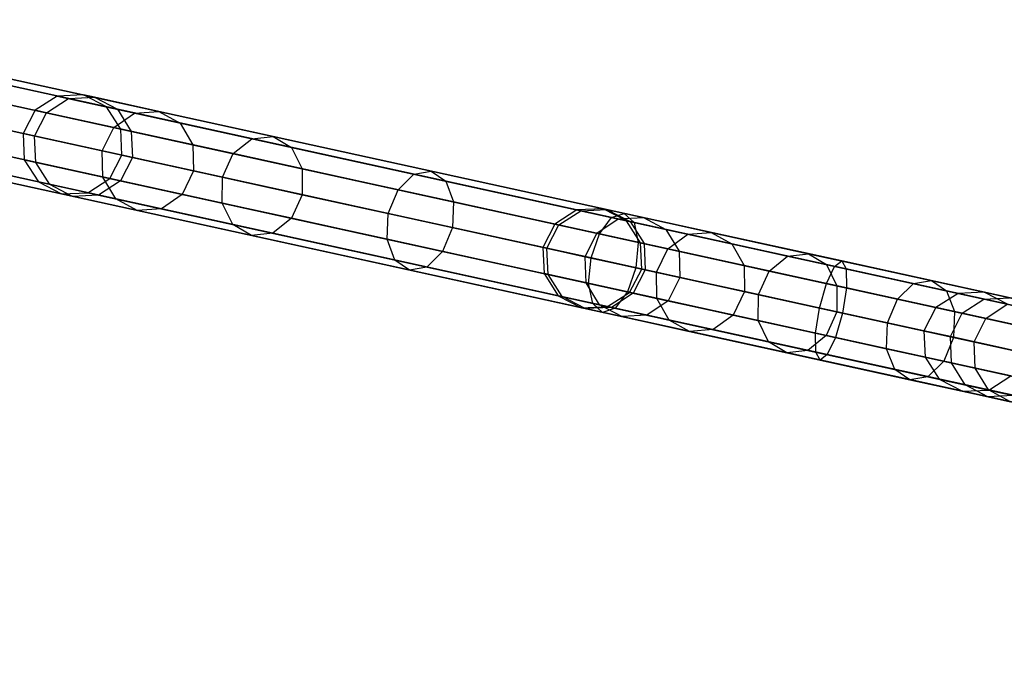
# Model space of a CAD drawing. Extents: x -129 to 129, y -127 to 130.
# Tile 168 of 188: x -100 to -80, y 13 to 25. Entities that reach past the tile are written whole.
import ezdxf

# ---------------------------------------------------------------- set-up
doc = ezdxf.new("R2010")
doc.units = 0
doc.header["$LTSCALE"] = 25.4
doc.layers.get('0').update_dxf_attribs({"linetype": 'CONTINUOUS'})

# ---------------------------------------------------------------- blocks, each defined once
blk = doc.blocks.new('NOME_B_PM2_STL')
at = {"color": 0}
for p, q in [((73.785, 13.239, 525.078), (24.943, 23.936, 525.078)), ((73.785, 13.239, 525.078), (24.943, 23.936, 525.078)), ((73.785, 13.239, 524.078), (24.943, 23.936, 524.078)), ((73.785, 13.239, 524.078), (24.943, 23.936, 524.078)), ((24.943, 23.936, 344.078), (73.785, 13.239, 344.078)), ((24.943, 23.936, 344.078), (73.785, 13.239, 344.078)), ((24.943, 23.936, 345.078), (73.785, 13.239, 345.078)), ((24.943, 23.936, 345.078), (73.785, 13.239, 345.078)), ((73.814, 13.37, 524.578), (24.971, 24.067, 524.578)), ((73.814, 13.37, 524.578), (24.971, 24.067, 524.578)), ((24.971, 24.067, 344.578), (73.814, 13.37, 344.578)), ((24.971, 24.067, 344.578), (73.814, 13.37, 344.578)), ((73.707, 12.882, 525.444), (24.864, 23.578, 525.444)), ((73.707, 12.882, 525.444), (24.864, 23.578, 525.444)), ((73.707, 12.882, 523.712), (24.864, 23.578, 523.712)), ((73.707, 12.882, 523.712), (24.864, 23.578, 523.712)), ((24.864, 23.578, 343.712), (73.707, 12.882, 343.712)), ((24.864, 23.578, 343.712), (73.707, 12.882, 343.712)), ((24.864, 23.578, 345.444), (73.707, 12.882, 345.444)), ((24.864, 23.578, 345.444), (73.707, 12.882, 345.444)), ((73.6, 12.393, 523.578), (24.757, 23.09, 523.578)), ((73.6, 12.393, 525.578), (24.757, 23.09, 525.578)), ((73.6, 12.393, 525.578), (24.757, 23.09, 525.578)), ((73.6, 12.393, 523.578), (24.757, 23.09, 523.578)), ((24.757, 23.09, 345.578), (73.6, 12.393, 345.578)), ((24.757, 23.09, 343.578), (73.6, 12.393, 343.578)), ((24.757, 23.09, 343.578), (73.6, 12.393, 343.578)), ((24.757, 23.09, 345.578), (73.6, 12.393, 345.578)), ((73.493, 11.905, 523.712), (24.65, 22.601, 523.712)), ((73.493, 11.905, 523.712), (24.65, 22.601, 523.712)), ((73.493, 11.905, 525.444), (24.65, 22.601, 525.444)), ((73.493, 11.905, 525.444), (24.65, 22.601, 525.444)), ((24.65, 22.601, 345.444), (73.493, 11.905, 345.444)), ((24.65, 22.601, 345.444), (73.493, 11.905, 345.444)), ((24.65, 22.601, 343.712), (73.493, 11.905, 343.712)), ((24.65, 22.601, 343.712), (73.493, 11.905, 343.712)), ((31.226, 22.56, 306.148), (30.791, 22.28, 306.122)), ((31.226, 22.56, 306.148), (30.791, 22.28, 306.122)), ((31.742, 22.584, 306.183), (31.226, 22.56, 306.148)), ((31.742, 22.584, 306.183), (31.226, 22.56, 306.148)), ((31.448, 22.511, 310.936), (31.226, 22.56, 306.148)), ((31.448, 22.511, 310.936), (31.226, 22.56, 306.148)), ((31.226, 22.56, 306.148), (48.986, 18.67, 46.148)), ((31.226, 22.56, 306.148), (48.986, 18.67, 46.148)), ((31.448, 22.511, 310.936), (31.959, 22.536, 310.854)), ((31.448, 22.511, 310.936), (31.959, 22.536, 310.854)), ((31.959, 22.536, 310.854), (31.742, 22.584, 306.183)), ((31.959, 22.536, 310.854), (31.742, 22.584, 306.183)), ((32.201, 22.346, 306.218), (31.742, 22.584, 306.183)), ((31.742, 22.584, 306.183), (49.502, 18.694, 46.183)), ((32.201, 22.346, 306.218), (31.742, 22.584, 306.183)), ((31.742, 22.584, 306.183), (49.502, 18.694, 46.183)), ((31.959, 22.536, 310.854), (32.412, 22.3, 310.772)), ((33.229, 22.258, 315.347), (31.959, 22.536, 310.854)), ((33.229, 22.258, 315.347), (31.959, 22.536, 310.854)), ((31.959, 22.536, 310.854), (32.412, 22.3, 310.772)), ((31.017, 22.231, 310.996), (31.448, 22.511, 310.936)), ((31.017, 22.231, 310.996), (31.448, 22.511, 310.936)), ((32.75, 22.226, 315.541), (31.448, 22.511, 310.936)), ((32.75, 22.226, 315.541), (31.448, 22.511, 310.936)), ((32.412, 22.3, 310.772), (32.201, 22.346, 306.218)), ((32.412, 22.3, 310.772), (32.201, 22.346, 306.218)), ((32.479, 21.911, 306.243), (32.201, 22.346, 306.218)), ((32.201, 22.346, 306.218), (49.961, 18.457, 46.218)), ((32.479, 21.911, 306.243), (32.201, 22.346, 306.218)), ((32.201, 22.346, 306.218), (49.961, 18.457, 46.218)), ((73.415, 11.547, 524.078), (24.572, 22.244, 524.078)), ((73.415, 11.547, 524.078), (24.572, 22.244, 524.078)), ((73.415, 11.547, 525.078), (24.572, 22.244, 525.078)), ((73.415, 11.547, 525.078), (24.572, 22.244, 525.078)), ((24.572, 22.244, 345.078), (73.415, 11.547, 345.078)), ((24.572, 22.244, 345.078), (73.415, 11.547, 345.078)), ((24.572, 22.244, 344.078), (73.415, 11.547, 344.078)), ((24.572, 22.244, 344.078), (73.415, 11.547, 344.078)), ((30.791, 22.28, 306.122), (30.554, 21.82, 306.113)), ((30.791, 22.28, 306.122), (30.554, 21.82, 306.113)), ((30.781, 21.771, 311.018), (31.017, 22.231, 310.996)), ((30.781, 21.771, 311.018), (31.017, 22.231, 310.996)), ((31.017, 22.231, 310.996), (30.791, 22.28, 306.122)), ((31.017, 22.231, 310.996), (30.791, 22.28, 306.122)), ((30.791, 22.28, 306.122), (48.551, 18.391, 46.122)), ((30.791, 22.28, 306.122), (48.551, 18.391, 46.122)), ((32.342, 21.941, 315.683), (31.017, 22.231, 310.996)), ((32.342, 21.941, 315.683), (31.017, 22.231, 310.996)), ((32.342, 21.941, 315.683), (32.75, 22.226, 315.541)), ((32.342, 21.941, 315.683), (32.75, 22.226, 315.541)), ((32.412, 22.3, 310.772), (32.686, 21.865, 310.712)), ((33.65, 22.029, 315.152), (32.412, 22.3, 310.772)), ((33.65, 22.029, 315.152), (32.412, 22.3, 310.772)), ((32.412, 22.3, 310.772), (32.686, 21.865, 310.712)), ((32.75, 22.226, 315.541), (33.229, 22.258, 315.347)), ((32.75, 22.226, 315.541), (33.229, 22.258, 315.347)), ((35.061, 21.72, 319.71), (32.75, 22.226, 315.541)), ((35.061, 21.72, 319.71), (32.75, 22.226, 315.541)), ((33.229, 22.258, 315.347), (33.65, 22.029, 315.152)), ((35.483, 21.764, 319.414), (33.229, 22.258, 315.347)), ((35.483, 21.764, 319.414), (33.229, 22.258, 315.347)), ((33.229, 22.258, 315.347), (33.65, 22.029, 315.152)), ((73.386, 11.416, 524.578), (24.543, 22.113, 524.578)), ((73.386, 11.416, 524.578), (24.543, 22.113, 524.578)), ((24.543, 22.113, 344.578), (73.386, 11.416, 344.578)), ((24.543, 22.113, 344.578), (73.386, 11.416, 344.578)), ((32.115, 21.479, 315.735), (32.342, 21.941, 315.683)), ((32.115, 21.479, 315.735), (32.342, 21.941, 315.683)), ((34.695, 21.425, 319.927), (32.342, 21.941, 315.683)), ((34.695, 21.425, 319.927), (32.342, 21.941, 315.683)), ((33.65, 22.029, 315.152), (33.901, 21.599, 315.01)), ((35.848, 21.547, 319.118), (33.65, 22.029, 315.152)), ((35.848, 21.547, 319.118), (33.65, 22.029, 315.152)), ((33.65, 22.029, 315.152), (33.901, 21.599, 315.01)), ((30.781, 21.771, 311.018), (30.554, 21.82, 306.113)), ((30.554, 21.82, 306.113), (30.578, 21.303, 306.122)), ((30.781, 21.771, 311.018), (30.554, 21.82, 306.113)), ((30.554, 21.82, 306.113), (30.578, 21.303, 306.122)), ((30.554, 21.82, 306.113), (48.314, 17.931, 46.113)), ((30.554, 21.82, 306.113), (48.314, 17.931, 46.113)), ((30.803, 21.254, 310.996), (30.781, 21.771, 311.018)), ((32.115, 21.479, 315.735), (30.781, 21.771, 311.018)), ((30.803, 21.254, 310.996), (30.781, 21.771, 311.018)), ((32.115, 21.479, 315.735), (30.781, 21.771, 311.018)), ((32.686, 21.865, 310.712), (32.479, 21.911, 306.243)), ((32.686, 21.865, 310.712), (32.479, 21.911, 306.243)), ((32.503, 21.394, 306.253), (32.479, 21.911, 306.243)), ((32.479, 21.911, 306.243), (50.239, 18.021, 46.243)), ((32.503, 21.394, 306.253), (32.479, 21.911, 306.243)), ((32.479, 21.911, 306.243), (50.239, 18.021, 46.243)), ((32.686, 21.865, 310.712), (32.708, 21.349, 310.69)), ((33.901, 21.599, 315.01), (32.686, 21.865, 310.712)), ((33.901, 21.599, 315.01), (32.686, 21.865, 310.712)), ((32.686, 21.865, 310.712), (32.708, 21.349, 310.69)), ((35.061, 21.72, 319.71), (35.483, 21.764, 319.414)), ((35.061, 21.72, 319.71), (35.483, 21.764, 319.414)), ((35.483, 21.764, 319.414), (35.848, 21.547, 319.118)), ((38.599, 21.082, 322.834), (35.483, 21.764, 319.414)), ((38.599, 21.082, 322.834), (35.483, 21.764, 319.414)), ((35.483, 21.764, 319.414), (35.848, 21.547, 319.118)), ((33.901, 21.599, 315.01), (33.915, 21.084, 314.958)), ((36.058, 21.127, 318.902), (33.901, 21.599, 315.01)), ((36.058, 21.127, 318.902), (33.901, 21.599, 315.01)), ((33.901, 21.599, 315.01), (33.915, 21.084, 314.958)), ((34.695, 21.425, 319.927), (35.061, 21.72, 319.71)), ((34.695, 21.425, 319.927), (35.061, 21.72, 319.71)), ((38.255, 21.02, 323.216), (35.061, 21.72, 319.71)), ((38.255, 21.02, 323.216), (35.061, 21.72, 319.71)), ((35.848, 21.547, 319.118), (36.058, 21.127, 318.902)), ((38.886, 20.882, 322.453), (35.848, 21.547, 319.118)), ((38.886, 20.882, 322.453), (35.848, 21.547, 319.118)), ((35.848, 21.547, 319.118), (36.058, 21.127, 318.902)), ((32.128, 20.964, 315.683), (32.115, 21.479, 315.735)), ((34.482, 20.96, 320.006), (32.115, 21.479, 315.735)), ((32.128, 20.964, 315.683), (32.115, 21.479, 315.735)), ((34.482, 20.96, 320.006), (32.115, 21.479, 315.735)), ((32.265, 20.934, 306.243), (32.503, 21.394, 306.253)), ((32.265, 20.934, 306.243), (32.503, 21.394, 306.253)), ((32.503, 21.394, 306.253), (32.708, 21.349, 310.69)), ((32.503, 21.394, 306.253), (32.708, 21.349, 310.69)), ((32.503, 21.394, 306.253), (50.263, 17.504, 46.252)), ((32.503, 21.394, 306.253), (50.263, 17.504, 46.252)), ((34.482, 20.96, 320.006), (34.695, 21.425, 319.927)), ((34.482, 20.96, 320.006), (34.695, 21.425, 319.927)), ((37.945, 20.713, 323.495), (34.695, 21.425, 319.927)), ((37.945, 20.713, 323.495), (34.695, 21.425, 319.927)), ((30.803, 21.254, 310.996), (30.578, 21.303, 306.122)), ((30.578, 21.303, 306.122), (30.856, 20.868, 306.148)), ((30.803, 21.254, 310.996), (30.578, 21.303, 306.122)), ((30.578, 21.303, 306.122), (30.856, 20.868, 306.148)), ((30.578, 21.303, 306.122), (48.338, 17.414, 46.122)), ((30.578, 21.303, 306.122), (48.338, 17.414, 46.122)), ((31.078, 20.819, 310.936), (30.803, 21.254, 310.996)), ((32.128, 20.964, 315.683), (30.803, 21.254, 310.996)), ((31.078, 20.819, 310.936), (30.803, 21.254, 310.996)), ((32.128, 20.964, 315.683), (30.803, 21.254, 310.996)), ((32.708, 21.349, 310.69), (32.472, 20.888, 310.712)), ((32.708, 21.349, 310.69), (32.472, 20.888, 310.712)), ((32.708, 21.349, 310.69), (33.915, 21.084, 314.958)), ((32.708, 21.349, 310.69), (33.915, 21.084, 314.958)), ((33.915, 21.084, 314.958), (33.688, 20.622, 315.01)), ((33.915, 21.084, 314.958), (33.688, 20.622, 315.01)), ((33.915, 21.084, 314.958), (36.057, 20.615, 318.822)), ((33.915, 21.084, 314.958), (36.057, 20.615, 318.822)), ((36.058, 21.127, 318.902), (36.057, 20.615, 318.822)), ((36.058, 21.127, 318.902), (36.057, 20.615, 318.822)), ((39.039, 20.474, 322.174), (36.058, 21.127, 318.902)), ((39.039, 20.474, 322.174), (36.058, 21.127, 318.902)), ((37.945, 20.713, 323.495), (38.255, 21.02, 323.216)), ((37.945, 20.713, 323.495), (38.255, 21.02, 323.216)), ((38.255, 21.02, 323.216), (38.599, 21.082, 322.834)), ((38.255, 21.02, 323.216), (38.599, 21.082, 322.834)), ((42.156, 20.166, 325.867), (38.255, 21.02, 323.216)), ((42.156, 20.166, 325.867), (38.255, 21.02, 323.216)), ((38.599, 21.082, 322.834), (38.886, 20.882, 322.453)), ((42.406, 20.248, 325.421), (38.599, 21.082, 322.834)), ((42.406, 20.248, 325.421), (38.599, 21.082, 322.834)), ((38.599, 21.082, 322.834), (38.886, 20.882, 322.453)), ((31.078, 20.819, 310.936), (30.856, 20.868, 306.148)), ((30.856, 20.868, 306.148), (31.314, 20.63, 306.183)), ((31.078, 20.819, 310.936), (30.856, 20.868, 306.148)), ((30.856, 20.868, 306.148), (31.314, 20.63, 306.183)), ((30.856, 20.868, 306.148), (48.616, 16.978, 46.148)), ((30.856, 20.868, 306.148), (48.616, 16.978, 46.148)), ((31.531, 20.583, 310.854), (31.078, 20.819, 310.936)), ((32.38, 20.534, 315.541), (31.078, 20.819, 310.936)), ((31.531, 20.583, 310.854), (31.078, 20.819, 310.936)), ((32.38, 20.534, 315.541), (31.078, 20.819, 310.936)), ((31.83, 20.654, 306.218), (32.265, 20.934, 306.243)), ((31.83, 20.654, 306.218), (32.265, 20.934, 306.243)), ((32.472, 20.888, 310.712), (32.041, 20.608, 310.772)), ((32.472, 20.888, 310.712), (32.041, 20.608, 310.772)), ((32.38, 20.534, 315.541), (32.128, 20.964, 315.683)), ((34.481, 20.449, 319.927), (32.128, 20.964, 315.683)), ((32.38, 20.534, 315.541), (32.128, 20.964, 315.683)), ((34.481, 20.449, 319.927), (32.128, 20.964, 315.683)), ((32.472, 20.888, 310.712), (32.265, 20.934, 306.243)), ((32.472, 20.888, 310.712), (32.265, 20.934, 306.243)), ((32.265, 20.934, 306.243), (50.025, 17.044, 46.243)), ((32.265, 20.934, 306.243), (50.025, 17.044, 46.243)), ((33.688, 20.622, 315.01), (32.472, 20.888, 310.712)), ((33.688, 20.622, 315.01), (32.472, 20.888, 310.712)), ((34.481, 20.449, 319.927), (34.482, 20.96, 320.006)), ((34.481, 20.449, 319.927), (34.482, 20.96, 320.006)), ((37.754, 20.244, 323.597), (34.482, 20.96, 320.006)), ((37.754, 20.244, 323.597), (34.482, 20.96, 320.006)), ((38.886, 20.882, 322.453), (39.039, 20.474, 322.174)), ((42.598, 20.069, 324.974), (38.886, 20.882, 322.453)), ((42.598, 20.069, 324.974), (38.886, 20.882, 322.453)), ((38.886, 20.882, 322.453), (39.039, 20.474, 322.174)), ((31.314, 20.63, 306.183), (31.83, 20.654, 306.218)), ((31.314, 20.63, 306.183), (31.83, 20.654, 306.218)), ((31.531, 20.583, 310.854), (31.314, 20.63, 306.183)), ((31.531, 20.583, 310.854), (31.314, 20.63, 306.183)), ((31.314, 20.63, 306.183), (49.075, 16.741, 46.183)), ((31.314, 20.63, 306.183), (49.075, 16.741, 46.183)), ((32.041, 20.608, 310.772), (31.531, 20.583, 310.854)), ((32.041, 20.608, 310.772), (31.531, 20.583, 310.854)), ((32.801, 20.305, 315.347), (31.531, 20.583, 310.854)), ((32.801, 20.305, 315.347), (31.531, 20.583, 310.854)), ((32.041, 20.608, 310.772), (31.83, 20.654, 306.218)), ((32.041, 20.608, 310.772), (31.83, 20.654, 306.218)), ((31.83, 20.654, 306.218), (49.59, 16.765, 46.218)), ((31.83, 20.654, 306.218), (49.59, 16.765, 46.218)), ((33.28, 20.337, 315.152), (32.041, 20.608, 310.772)), ((33.28, 20.337, 315.152), (32.041, 20.608, 310.772)), ((33.688, 20.622, 315.01), (33.28, 20.337, 315.152)), ((33.688, 20.622, 315.01), (33.28, 20.337, 315.152)), ((35.844, 20.15, 318.902), (33.688, 20.622, 315.01)), ((35.844, 20.15, 318.902), (33.688, 20.622, 315.01)), ((36.057, 20.615, 318.822), (35.844, 20.15, 318.902)), ((36.057, 20.615, 318.822), (35.844, 20.15, 318.902)), ((36.057, 20.615, 318.822), (39.017, 19.967, 322.072)), ((36.057, 20.615, 318.822), (39.017, 19.967, 322.072)), ((37.754, 20.244, 323.597), (37.945, 20.713, 323.495)), ((37.754, 20.244, 323.597), (37.945, 20.713, 323.495)), ((41.916, 19.844, 326.193), (37.945, 20.713, 323.495)), ((41.916, 19.844, 326.193), (37.945, 20.713, 323.495)), ((32.801, 20.305, 315.347), (32.38, 20.534, 315.541)), ((34.691, 20.028, 319.71), (32.38, 20.534, 315.541)), ((32.801, 20.305, 315.347), (32.38, 20.534, 315.541)), ((34.691, 20.028, 319.71), (32.38, 20.534, 315.541)), ((34.691, 20.028, 319.71), (34.481, 20.449, 319.927)), ((37.731, 19.737, 323.495), (34.481, 20.449, 319.927)), ((34.691, 20.028, 319.71), (34.481, 20.449, 319.927)), ((37.731, 19.737, 323.495), (34.481, 20.449, 319.927)), ((39.039, 20.474, 322.174), (39.017, 19.967, 322.072)), ((39.039, 20.474, 322.174), (39.017, 19.967, 322.072)), ((42.681, 19.676, 324.648), (39.039, 20.474, 322.174)), ((42.681, 19.676, 324.648), (39.039, 20.474, 322.174)), ((33.28, 20.337, 315.152), (32.801, 20.305, 315.347)), ((33.28, 20.337, 315.152), (32.801, 20.305, 315.347)), ((35.056, 19.811, 319.414), (32.801, 20.305, 315.347)), ((35.056, 19.811, 319.414), (32.801, 20.305, 315.347)), ((35.478, 19.855, 319.118), (33.28, 20.337, 315.152)), ((35.478, 19.855, 319.118), (33.28, 20.337, 315.152)), ((37.731, 19.737, 323.495), (37.754, 20.244, 323.597)), ((37.731, 19.737, 323.495), (37.754, 20.244, 323.597)), ((41.75, 19.368, 326.313), (37.754, 20.244, 323.597)), ((41.75, 19.368, 326.313), (37.754, 20.244, 323.597)), ((41.473, 20.316, 563.008), (41.038, 20.036, 563.033)), ((41.473, 20.316, 563.008), (41.038, 20.036, 563.033)), ((41.117, 20.019, 559.236), (41.55, 20.299, 559.277)), ((41.117, 20.019, 559.236), (41.55, 20.299, 559.277)), ((41.989, 20.34, 562.973), (41.473, 20.316, 563.008)), ((41.989, 20.34, 562.973), (41.473, 20.316, 563.008)), ((48.986, 18.67, 673.008), (41.473, 20.316, 563.008)), ((48.986, 18.67, 673.008), (41.473, 20.316, 563.008)), ((41.473, 20.316, 563.008), (41.55, 20.299, 559.277)), ((41.473, 20.316, 563.008), (41.55, 20.299, 559.277)), ((41.55, 20.299, 559.277), (42.064, 20.323, 559.333)), ((41.55, 20.299, 559.277), (42.064, 20.323, 559.333)), ((41.55, 20.299, 559.277), (42.288, 20.137, 555.622)), ((41.55, 20.299, 559.277), (42.288, 20.137, 555.622)), ((49.502, 18.694, 672.973), (41.989, 20.34, 562.973)), ((42.447, 20.102, 562.938), (41.989, 20.34, 562.973)), ((49.502, 18.694, 672.973), (41.989, 20.34, 562.973)), ((41.989, 20.34, 562.973), (42.064, 20.323, 559.333)), ((41.989, 20.34, 562.973), (42.064, 20.323, 559.333)), ((42.447, 20.102, 562.938), (41.989, 20.34, 562.973)), ((42.064, 20.323, 559.333), (42.784, 20.166, 555.768)), ((42.064, 20.323, 559.333), (42.784, 20.166, 555.768)), ((42.064, 20.323, 559.333), (42.521, 20.086, 559.389)), ((42.064, 20.323, 559.333), (42.521, 20.086, 559.389)), ((42.156, 20.166, 325.867), (42.406, 20.248, 325.421)), ((42.156, 20.166, 325.867), (42.406, 20.248, 325.421)), ((42.406, 20.248, 325.421), (42.598, 20.069, 324.974)), ((46.695, 19.309, 327.031), (42.406, 20.248, 325.421)), ((46.695, 19.309, 327.031), (42.406, 20.248, 325.421)), ((42.406, 20.248, 325.421), (42.598, 20.069, 324.974)), ((35.056, 19.811, 319.414), (34.691, 20.028, 319.71)), ((37.884, 19.328, 323.216), (34.691, 20.028, 319.71)), ((35.056, 19.811, 319.414), (34.691, 20.028, 319.71)), ((37.884, 19.328, 323.216), (34.691, 20.028, 319.71)), ((35.844, 20.15, 318.902), (35.478, 19.855, 319.118)), ((35.844, 20.15, 318.902), (35.478, 19.855, 319.118)), ((38.825, 19.497, 322.174), (35.844, 20.15, 318.902)), ((38.825, 19.497, 322.174), (35.844, 20.15, 318.902)), ((41.038, 20.036, 563.033), (40.8, 19.576, 563.043)), ((41.038, 20.036, 563.033), (40.8, 19.576, 563.043)), ((40.88, 19.559, 559.221), (41.117, 20.019, 559.236)), ((40.88, 19.559, 559.221), (41.117, 20.019, 559.236)), ((48.551, 18.391, 673.033), (41.038, 20.036, 563.033)), ((48.551, 18.391, 673.033), (41.038, 20.036, 563.033)), ((41.038, 20.036, 563.033), (41.117, 20.019, 559.236)), ((41.038, 20.036, 563.033), (41.117, 20.019, 559.236)), ((41.117, 20.019, 559.236), (41.867, 19.855, 555.516)), ((41.117, 20.019, 559.236), (41.867, 19.855, 555.516)), ((41.867, 19.855, 555.516), (42.288, 20.137, 555.622)), ((41.867, 19.855, 555.516), (42.288, 20.137, 555.622)), ((41.916, 19.844, 326.193), (42.156, 20.166, 325.867)), ((41.916, 19.844, 326.193), (42.156, 20.166, 325.867)), ((46.552, 19.203, 327.517), (42.156, 20.166, 325.867)), ((46.552, 19.203, 327.517), (42.156, 20.166, 325.867)), ((42.288, 20.137, 555.622), (42.784, 20.166, 555.768)), ((42.288, 20.137, 555.622), (42.784, 20.166, 555.768)), ((42.288, 20.137, 555.622), (43.66, 19.837, 552.165)), ((42.288, 20.137, 555.622), (43.66, 19.837, 552.165)), ((49.961, 18.457, 672.938), (42.447, 20.102, 562.938)), ((42.725, 19.667, 562.913), (42.447, 20.102, 562.938)), ((49.961, 18.457, 672.938), (42.447, 20.102, 562.938)), ((42.447, 20.102, 562.938), (42.521, 20.086, 559.389)), ((42.447, 20.102, 562.938), (42.521, 20.086, 559.389)), ((42.725, 19.667, 562.913), (42.447, 20.102, 562.938)), ((42.521, 20.086, 559.389), (43.222, 19.932, 555.913)), ((42.521, 20.086, 559.389), (43.222, 19.932, 555.913)), ((42.521, 20.086, 559.389), (42.798, 19.651, 559.43)), ((42.521, 20.086, 559.389), (42.798, 19.651, 559.43)), ((42.598, 20.069, 324.974), (42.681, 19.676, 324.648)), ((46.779, 19.153, 326.545), (42.598, 20.069, 324.974)), ((46.779, 19.153, 326.545), (42.598, 20.069, 324.974)), ((42.598, 20.069, 324.974), (42.681, 19.676, 324.648)), ((42.784, 20.166, 555.768), (44.122, 19.873, 552.395)), ((42.784, 20.166, 555.768), (44.122, 19.873, 552.395)), ((42.784, 20.166, 555.768), (43.222, 19.932, 555.913)), ((42.784, 20.166, 555.768), (43.222, 19.932, 555.913)), ((35.478, 19.855, 319.118), (35.056, 19.811, 319.414)), ((35.478, 19.855, 319.118), (35.056, 19.811, 319.414)), ((38.171, 19.128, 322.834), (35.056, 19.811, 319.414)), ((38.171, 19.128, 322.834), (35.056, 19.811, 319.414)), ((38.516, 19.19, 322.453), (35.478, 19.855, 319.118)), ((38.516, 19.19, 322.453), (35.478, 19.855, 319.118)), ((39.017, 19.967, 322.072), (38.825, 19.497, 322.174)), ((39.017, 19.967, 322.072), (38.825, 19.497, 322.174)), ((39.017, 19.967, 322.072), (42.633, 19.175, 324.528)), ((39.017, 19.967, 322.072), (42.633, 19.175, 324.528)), ((41.635, 19.394, 555.477), (41.867, 19.855, 555.516)), ((41.635, 19.394, 555.477), (41.867, 19.855, 555.516)), ((41.75, 19.368, 326.313), (41.916, 19.844, 326.193)), ((41.75, 19.368, 326.313), (41.916, 19.844, 326.193)), ((41.867, 19.855, 555.516), (43.264, 19.549, 551.997)), ((41.867, 19.855, 555.516), (43.264, 19.549, 551.997)), ((46.391, 18.864, 327.873), (41.916, 19.844, 326.193)), ((46.391, 18.864, 327.873), (41.916, 19.844, 326.193)), ((43.222, 19.932, 555.913), (44.527, 19.647, 552.624)), ((43.222, 19.932, 555.913), (44.527, 19.647, 552.624)), ((43.222, 19.932, 555.913), (43.486, 19.5, 556.019)), ((43.222, 19.932, 555.913), (43.486, 19.5, 556.019)), ((43.264, 19.549, 551.997), (43.66, 19.837, 552.165)), ((43.264, 19.549, 551.997), (43.66, 19.837, 552.165)), ((43.66, 19.837, 552.165), (44.122, 19.873, 552.395)), ((43.66, 19.837, 552.165), (44.122, 19.873, 552.395)), ((43.66, 19.837, 552.165), (45.621, 19.407, 549.02)), ((43.66, 19.837, 552.165), (45.621, 19.407, 549.02)), ((44.122, 19.873, 552.395), (46.036, 19.453, 549.326)), ((44.122, 19.873, 552.395), (46.036, 19.453, 549.326)), ((44.122, 19.873, 552.395), (44.527, 19.647, 552.624)), ((44.122, 19.873, 552.395), (44.527, 19.647, 552.624)), ((37.884, 19.328, 323.216), (37.731, 19.737, 323.495)), ((41.702, 18.867, 326.193), (37.731, 19.737, 323.495)), ((37.884, 19.328, 323.216), (37.731, 19.737, 323.495)), ((41.702, 18.867, 326.193), (37.731, 19.737, 323.495)), ((42.681, 19.676, 324.648), (42.633, 19.175, 324.528)), ((42.681, 19.676, 324.648), (42.633, 19.175, 324.528)), ((46.784, 18.778, 326.189), (42.681, 19.676, 324.648)), ((46.784, 18.778, 326.189), (42.681, 19.676, 324.648)), ((50.239, 18.021, 672.913), (42.725, 19.667, 562.913)), ((42.749, 19.15, 562.903), (42.725, 19.667, 562.913)), ((50.239, 18.021, 672.913), (42.725, 19.667, 562.913)), ((42.725, 19.667, 562.913), (42.798, 19.651, 559.43)), ((42.725, 19.667, 562.913), (42.798, 19.651, 559.43)), ((42.749, 19.15, 562.903), (42.725, 19.667, 562.913)), ((42.798, 19.651, 559.43), (43.486, 19.5, 556.019)), ((42.798, 19.651, 559.43), (43.486, 19.5, 556.019)), ((42.798, 19.651, 559.43), (42.821, 19.134, 559.445)), ((42.798, 19.651, 559.43), (42.821, 19.134, 559.445)), ((44.527, 19.647, 552.624), (46.393, 19.238, 549.632)), ((44.527, 19.647, 552.624), (46.393, 19.238, 549.632)), ((44.527, 19.647, 552.624), (44.767, 19.22, 552.792)), ((44.527, 19.647, 552.624), (44.767, 19.22, 552.792)), ((38.825, 19.497, 322.174), (38.516, 19.19, 322.453)), ((38.825, 19.497, 322.174), (38.516, 19.19, 322.453)), ((42.467, 18.7, 324.648), (38.825, 19.497, 322.174)), ((42.467, 18.7, 324.648), (38.825, 19.497, 322.174)), ((48.314, 17.931, 673.043), (40.8, 19.576, 563.043)), ((40.8, 19.576, 563.043), (40.824, 19.059, 563.033)), ((48.314, 17.931, 673.043), (40.8, 19.576, 563.043)), ((40.8, 19.576, 563.043), (40.824, 19.059, 563.033)), ((40.8, 19.576, 563.043), (40.88, 19.559, 559.221)), ((40.8, 19.576, 563.043), (40.88, 19.559, 559.221)), ((40.903, 19.042, 559.236), (40.88, 19.559, 559.221)), ((40.88, 19.559, 559.221), (41.635, 19.394, 555.477)), ((40.88, 19.559, 559.221), (41.635, 19.394, 555.477)), ((40.903, 19.042, 559.236), (40.88, 19.559, 559.221)), ((43.041, 19.086, 551.935), (43.264, 19.549, 551.997)), ((43.041, 19.086, 551.935), (43.264, 19.549, 551.997)), ((43.264, 19.549, 551.997), (45.26, 19.111, 548.795)), ((43.264, 19.549, 551.997), (45.26, 19.111, 548.795)), ((43.486, 19.5, 556.019), (44.767, 19.22, 552.792)), ((43.486, 19.5, 556.019), (44.767, 19.22, 552.792)), ((43.486, 19.5, 556.019), (43.504, 18.984, 556.058)), ((43.486, 19.5, 556.019), (43.504, 18.984, 556.058)), ((45.621, 19.407, 549.02), (46.036, 19.453, 549.326)), ((45.621, 19.407, 549.02), (46.036, 19.453, 549.326)), ((46.036, 19.453, 549.326), (48.462, 18.922, 546.663)), ((46.036, 19.453, 549.326), (48.462, 18.922, 546.663)), ((46.036, 19.453, 549.326), (46.393, 19.238, 549.632)), ((46.036, 19.453, 549.326), (46.393, 19.238, 549.632)), ((38.171, 19.128, 322.834), (37.884, 19.328, 323.216)), ((41.786, 18.474, 325.867), (37.884, 19.328, 323.216)), ((38.171, 19.128, 322.834), (37.884, 19.328, 323.216)), ((41.786, 18.474, 325.867), (37.884, 19.328, 323.216)), ((41.653, 18.878, 555.516), (41.635, 19.394, 555.477)), ((41.635, 19.394, 555.477), (43.041, 19.086, 551.935)), ((41.635, 19.394, 555.477), (43.041, 19.086, 551.935)), ((41.653, 18.878, 555.516), (41.635, 19.394, 555.477)), ((41.702, 18.867, 326.193), (41.75, 19.368, 326.313)), ((41.702, 18.867, 326.193), (41.75, 19.368, 326.313)), ((46.254, 18.382, 328.004), (41.75, 19.368, 326.313)), ((46.254, 18.382, 328.004), (41.75, 19.368, 326.313)), ((44.767, 19.22, 552.792), (46.598, 18.819, 549.856)), ((44.767, 19.22, 552.792), (46.598, 18.819, 549.856)), ((44.767, 19.22, 552.792), (44.776, 18.706, 552.854)), ((44.767, 19.22, 552.792), (44.776, 18.706, 552.854)), ((45.26, 19.111, 548.795), (45.621, 19.407, 549.02)), ((45.26, 19.111, 548.795), (45.621, 19.407, 549.02)), ((45.621, 19.407, 549.02), (48.107, 18.863, 546.29)), ((45.621, 19.407, 549.02), (48.107, 18.863, 546.29)), ((46.393, 19.238, 549.632), (48.758, 18.72, 547.036)), ((46.393, 19.238, 549.632), (48.758, 18.72, 547.036)), ((46.393, 19.238, 549.632), (46.598, 18.819, 549.856)), ((46.393, 19.238, 549.632), (46.598, 18.819, 549.856)), ((46.552, 19.203, 327.517), (46.695, 19.309, 327.031)), ((46.552, 19.203, 327.517), (46.695, 19.309, 327.031)), ((46.695, 19.309, 327.031), (46.779, 19.153, 326.545)), ((51.232, 18.316, 327.578), (46.695, 19.309, 327.031)), ((51.232, 18.316, 327.578), (46.695, 19.309, 327.031)), ((46.695, 19.309, 327.031), (46.779, 19.153, 326.545)), ((38.516, 19.19, 322.453), (38.171, 19.128, 322.834)), ((38.516, 19.19, 322.453), (38.171, 19.128, 322.834)), ((41.978, 18.295, 325.421), (38.171, 19.128, 322.834)), ((41.978, 18.295, 325.421), (38.171, 19.128, 322.834)), ((42.227, 18.377, 324.974), (38.516, 19.19, 322.453)), ((42.227, 18.377, 324.974), (38.516, 19.19, 322.453)), ((48.338, 17.414, 673.033), (40.824, 19.059, 563.033)), ((40.824, 19.059, 563.033), (41.102, 18.624, 563.008)), ((48.338, 17.414, 673.033), (40.824, 19.059, 563.033)), ((40.824, 19.059, 563.033), (41.102, 18.624, 563.008)), ((40.824, 19.059, 563.033), (40.903, 19.042, 559.236)), ((40.824, 19.059, 563.033), (40.903, 19.042, 559.236)), ((41.18, 18.607, 559.277), (40.903, 19.042, 559.236)), ((40.903, 19.042, 559.236), (41.653, 18.878, 555.516)), ((40.903, 19.042, 559.236), (41.653, 18.878, 555.516)), ((41.18, 18.607, 559.277), (40.903, 19.042, 559.236)), ((42.633, 19.175, 324.528), (42.467, 18.7, 324.648)), ((42.633, 19.175, 324.528), (42.467, 18.7, 324.648)), ((42.512, 18.69, 562.913), (42.749, 19.15, 562.903)), ((42.512, 18.69, 562.913), (42.749, 19.15, 562.903)), ((42.821, 19.134, 559.445), (42.584, 18.674, 559.43)), ((42.821, 19.134, 559.445), (42.584, 18.674, 559.43)), ((42.633, 19.175, 324.528), (46.707, 18.283, 326.058)), ((42.633, 19.175, 324.528), (46.707, 18.283, 326.058)), ((50.263, 17.504, 672.903), (42.749, 19.15, 562.903)), ((50.263, 17.504, 672.903), (42.749, 19.15, 562.903)), ((42.821, 19.134, 559.445), (42.749, 19.15, 562.903)), ((42.821, 19.134, 559.445), (42.749, 19.15, 562.903)), ((43.504, 18.984, 556.058), (42.821, 19.134, 559.445)), ((43.504, 18.984, 556.058), (42.821, 19.134, 559.445)), ((43.05, 18.572, 551.997), (43.041, 19.086, 551.935)), ((43.041, 19.086, 551.935), (45.05, 18.646, 548.713)), ((43.041, 19.086, 551.935), (45.05, 18.646, 548.713)), ((43.05, 18.572, 551.997), (43.041, 19.086, 551.935)), ((45.05, 18.646, 548.713), (45.26, 19.111, 548.795)), ((45.05, 18.646, 548.713), (45.26, 19.111, 548.795)), ((45.26, 19.111, 548.795), (47.791, 18.557, 546.017)), ((45.26, 19.111, 548.795), (47.791, 18.557, 546.017)), ((46.391, 18.864, 327.873), (46.552, 19.203, 327.517)), ((46.391, 18.864, 327.873), (46.552, 19.203, 327.517)), ((51.203, 18.185, 328.078), (46.552, 19.203, 327.517)), ((51.203, 18.185, 328.078), (46.552, 19.203, 327.517)), ((46.779, 19.153, 326.545), (46.784, 18.778, 326.189)), ((51.203, 18.185, 327.078), (46.779, 19.153, 326.545)), ((51.203, 18.185, 327.078), (46.779, 19.153, 326.545)), ((46.779, 19.153, 326.545), (46.784, 18.778, 326.189)), ((41.917, 18.445, 555.622), (41.653, 18.878, 555.516)), ((41.653, 18.878, 555.516), (43.05, 18.572, 551.997)), ((41.653, 18.878, 555.516), (43.05, 18.572, 551.997)), ((41.917, 18.445, 555.622), (41.653, 18.878, 555.516)), ((41.786, 18.474, 325.867), (41.702, 18.867, 326.193)), ((46.177, 17.887, 327.873), (41.702, 18.867, 326.193)), ((41.786, 18.474, 325.867), (41.702, 18.867, 326.193)), ((46.177, 17.887, 327.873), (41.702, 18.867, 326.193)), ((43.504, 18.984, 556.058), (43.272, 18.523, 556.019)), ((43.504, 18.984, 556.058), (43.272, 18.523, 556.019)), ((44.776, 18.706, 552.854), (43.504, 18.984, 556.058)), ((44.776, 18.706, 552.854), (43.504, 18.984, 556.058)), ((46.254, 18.382, 328.004), (46.391, 18.864, 327.873)), ((46.254, 18.382, 328.004), (46.391, 18.864, 327.873)), ((51.125, 17.827, 328.444), (46.391, 18.864, 327.873)), ((51.125, 17.827, 328.444), (46.391, 18.864, 327.873)), ((47.791, 18.557, 546.017), (48.107, 18.863, 546.29)), ((47.791, 18.557, 546.017), (48.107, 18.863, 546.29)), ((48.107, 18.863, 546.29), (48.462, 18.922, 546.663)), ((48.107, 18.863, 546.29), (48.462, 18.922, 546.663)), ((48.107, 18.863, 546.29), (51.036, 18.221, 544.068)), ((48.107, 18.863, 546.29), (51.036, 18.221, 544.068)), ((48.462, 18.922, 546.663), (51.318, 18.297, 544.495)), ((48.462, 18.922, 546.663), (51.318, 18.297, 544.495)), ((48.462, 18.922, 546.663), (48.758, 18.72, 547.036)), ((48.462, 18.922, 546.663), (48.758, 18.72, 547.036)), ((42.077, 18.41, 562.938), (42.512, 18.69, 562.913)), ((42.077, 18.41, 562.938), (42.512, 18.69, 562.913)), ((42.584, 18.674, 559.43), (42.151, 18.394, 559.389)), ((42.584, 18.674, 559.43), (42.151, 18.394, 559.389)), ((42.467, 18.7, 324.648), (42.227, 18.377, 324.974)), ((42.467, 18.7, 324.648), (42.227, 18.377, 324.974)), ((46.57, 17.801, 326.189), (42.467, 18.7, 324.648)), ((46.57, 17.801, 326.189), (42.467, 18.7, 324.648)), ((50.025, 17.044, 672.913), (42.512, 18.69, 562.913)), ((50.025, 17.044, 672.913), (42.512, 18.69, 562.913)), ((42.512, 18.69, 562.913), (42.584, 18.674, 559.43)), ((42.512, 18.69, 562.913), (42.584, 18.674, 559.43)), ((42.584, 18.674, 559.43), (43.272, 18.523, 556.019)), ((42.584, 18.674, 559.43), (43.272, 18.523, 556.019)), ((44.776, 18.706, 552.854), (44.553, 18.243, 552.792)), ((44.776, 18.706, 552.854), (44.553, 18.243, 552.792)), ((46.594, 18.307, 549.938), (44.776, 18.706, 552.854)), ((46.594, 18.307, 549.938), (44.776, 18.706, 552.854)), ((45.046, 18.135, 548.795), (45.05, 18.646, 548.713)), ((45.046, 18.135, 548.795), (45.05, 18.646, 548.713)), ((45.05, 18.646, 548.713), (47.597, 18.088, 545.917)), ((45.05, 18.646, 548.713), (47.597, 18.088, 545.917)), ((46.598, 18.819, 549.856), (46.594, 18.307, 549.938)), ((46.598, 18.819, 549.856), (46.594, 18.307, 549.938)), ((46.598, 18.819, 549.856), (48.918, 18.31, 547.309)), ((46.598, 18.819, 549.856), (48.918, 18.31, 547.309)), ((46.784, 18.778, 326.189), (46.707, 18.283, 326.058)), ((46.784, 18.778, 326.189), (46.707, 18.283, 326.058)), ((51.125, 17.827, 326.712), (46.784, 18.778, 326.189)), ((51.125, 17.827, 326.712), (46.784, 18.778, 326.189)), ((48.986, 18.67, 673.008), (48.551, 18.391, 673.033)), ((48.986, 18.67, 673.008), (48.551, 18.391, 673.033)), ((48.986, 18.67, 46.148), (48.551, 18.391, 46.122)), ((48.986, 18.67, 46.148), (48.551, 18.391, 46.122)), ((48.758, 18.72, 547.036), (51.544, 18.11, 544.922)), ((48.758, 18.72, 547.036), (51.544, 18.11, 544.922)), ((48.758, 18.72, 547.036), (48.918, 18.31, 547.309)), ((48.758, 18.72, 547.036), (48.918, 18.31, 547.309)), ((49.502, 18.694, 672.973), (48.986, 18.67, 673.008)), ((49.502, 18.694, 672.973), (48.986, 18.67, 673.008)), ((49.502, 18.694, 46.183), (48.986, 18.67, 46.148)), ((49.502, 18.694, 46.183), (48.986, 18.67, 46.148)), ((49.496, 18.559, 676.383), (48.986, 18.67, 673.008)), ((49.496, 18.559, 676.383), (48.986, 18.67, 673.008)), ((48.986, 18.67, 46.148), (49.954, 18.458, 41.13)), ((48.986, 18.67, 46.148), (49.954, 18.458, 41.13)), ((49.999, 18.585, 676.266), (49.502, 18.694, 672.973)), ((49.999, 18.585, 676.266), (49.502, 18.694, 672.973)), ((49.961, 18.457, 672.938), (49.502, 18.694, 672.973)), ((49.961, 18.457, 672.938), (49.502, 18.694, 672.973)), ((49.961, 18.457, 46.218), (49.502, 18.694, 46.183)), ((49.502, 18.694, 46.183), (50.446, 18.488, 41.287)), ((49.502, 18.694, 46.183), (50.446, 18.488, 41.287)), ((49.961, 18.457, 46.218), (49.502, 18.694, 46.183)), ((48.616, 16.978, 673.008), (41.102, 18.624, 563.008)), ((41.102, 18.624, 563.008), (41.561, 18.386, 562.973)), ((48.616, 16.978, 673.008), (41.102, 18.624, 563.008)), ((41.102, 18.624, 563.008), (41.561, 18.386, 562.973)), ((41.102, 18.624, 563.008), (41.18, 18.607, 559.277)), ((41.102, 18.624, 563.008), (41.18, 18.607, 559.277)), ((41.637, 18.37, 559.333), (41.18, 18.607, 559.277)), ((41.18, 18.607, 559.277), (41.917, 18.445, 555.622)), ((41.18, 18.607, 559.277), (41.917, 18.445, 555.622)), ((41.637, 18.37, 559.333), (41.18, 18.607, 559.277)), ((41.978, 18.295, 325.421), (41.786, 18.474, 325.867)), ((46.182, 17.511, 327.517), (41.786, 18.474, 325.867)), ((41.978, 18.295, 325.421), (41.786, 18.474, 325.867)), ((46.182, 17.511, 327.517), (41.786, 18.474, 325.867)), ((42.356, 18.212, 555.768), (41.917, 18.445, 555.622)), ((41.917, 18.445, 555.622), (43.289, 18.145, 552.165)), ((41.917, 18.445, 555.622), (43.289, 18.145, 552.165)), ((42.356, 18.212, 555.768), (41.917, 18.445, 555.622)), ((43.272, 18.523, 556.019), (42.852, 18.241, 555.913)), ((43.272, 18.523, 556.019), (42.852, 18.241, 555.913)), ((43.289, 18.145, 552.165), (43.05, 18.572, 551.997)), ((43.05, 18.572, 551.997), (45.046, 18.135, 548.795)), ((43.05, 18.572, 551.997), (45.046, 18.135, 548.795)), ((43.289, 18.145, 552.165), (43.05, 18.572, 551.997)), ((43.272, 18.523, 556.019), (44.553, 18.243, 552.792)), ((43.272, 18.523, 556.019), (44.553, 18.243, 552.792)), ((47.597, 18.088, 545.917), (47.791, 18.557, 546.017)), ((47.597, 18.088, 545.917), (47.791, 18.557, 546.017)), ((47.791, 18.557, 546.017), (50.771, 17.904, 543.755)), ((47.791, 18.557, 546.017), (50.771, 17.904, 543.755)), ((49.07, 18.277, 676.469), (49.496, 18.559, 676.383)), ((49.07, 18.277, 676.469), (49.496, 18.559, 676.383)), ((49.496, 18.559, 676.383), (49.999, 18.585, 676.266)), ((49.496, 18.559, 676.383), (49.999, 18.585, 676.266)), ((50.545, 18.329, 679.624), (49.496, 18.559, 676.383)), ((50.545, 18.329, 679.624), (49.496, 18.559, 676.383)), ((49.536, 18.175, 41.015), (49.954, 18.458, 41.13)), ((49.536, 18.175, 41.015), (49.954, 18.458, 41.13)), ((41.561, 18.386, 562.973), (42.077, 18.41, 562.938)), ((41.561, 18.386, 562.973), (42.077, 18.41, 562.938)), ((49.075, 16.741, 672.973), (41.561, 18.386, 562.973)), ((49.075, 16.741, 672.973), (41.561, 18.386, 562.973)), ((41.561, 18.386, 562.973), (41.637, 18.37, 559.333)), ((41.561, 18.386, 562.973), (41.637, 18.37, 559.333)), ((42.151, 18.394, 559.389), (41.637, 18.37, 559.333)), ((42.151, 18.394, 559.389), (41.637, 18.37, 559.333)), ((41.637, 18.37, 559.333), (42.356, 18.212, 555.768)), ((41.637, 18.37, 559.333), (42.356, 18.212, 555.768)), ((42.227, 18.377, 324.974), (41.978, 18.295, 325.421)), ((42.227, 18.377, 324.974), (41.978, 18.295, 325.421)), ((46.267, 17.355, 327.031), (41.978, 18.295, 325.421)), ((46.267, 17.355, 327.031), (41.978, 18.295, 325.421)), ((49.59, 16.765, 672.938), (42.077, 18.41, 562.938)), ((49.59, 16.765, 672.938), (42.077, 18.41, 562.938)), ((42.077, 18.41, 562.938), (42.151, 18.394, 559.389)), ((42.077, 18.41, 562.938), (42.151, 18.394, 559.389)), ((42.151, 18.394, 559.389), (42.852, 18.241, 555.913)), ((42.151, 18.394, 559.389), (42.852, 18.241, 555.913)), ((46.409, 17.462, 326.545), (42.227, 18.377, 324.974)), ((46.409, 17.462, 326.545), (42.227, 18.377, 324.974)), ((46.177, 17.887, 327.873), (46.254, 18.382, 328.004)), ((46.177, 17.887, 327.873), (46.254, 18.382, 328.004)), ((51.018, 17.339, 328.578), (46.254, 18.382, 328.004)), ((51.018, 17.339, 328.578), (46.254, 18.382, 328.004)), ((46.594, 18.307, 549.938), (46.384, 17.842, 549.856)), ((46.594, 18.307, 549.938), (46.384, 17.842, 549.856)), ((46.707, 18.283, 326.058), (46.57, 17.801, 326.189)), ((46.707, 18.283, 326.058), (46.57, 17.801, 326.189)), ((48.898, 17.803, 547.409), (46.594, 18.307, 549.938)), ((48.898, 17.803, 547.409), (46.594, 18.307, 549.938)), ((46.707, 18.283, 326.058), (51.018, 17.339, 326.578)), ((46.707, 18.283, 326.058), (51.018, 17.339, 326.578)), ((48.551, 18.391, 673.033), (48.314, 17.931, 673.043)), ((48.551, 18.391, 673.033), (48.314, 17.931, 673.043)), ((48.551, 18.391, 46.122), (48.314, 17.931, 46.113)), ((48.551, 18.391, 46.122), (48.314, 17.931, 46.113)), ((49.07, 18.277, 676.469), (48.551, 18.391, 673.033)), ((49.07, 18.277, 676.469), (48.551, 18.391, 673.033)), ((48.551, 18.391, 46.122), (49.536, 18.175, 41.015)), ((48.551, 18.391, 46.122), (49.536, 18.175, 41.015)), ((48.835, 17.817, 676.5), (49.07, 18.277, 676.469)), ((48.835, 17.817, 676.5), (49.07, 18.277, 676.469)), ((48.918, 18.31, 547.309), (48.898, 17.803, 547.409)), ((48.918, 18.31, 547.309), (48.898, 17.803, 547.409)), ((48.918, 18.31, 547.309), (51.651, 17.712, 545.234)), ((48.918, 18.31, 547.309), (51.651, 17.712, 545.234)), ((50.138, 18.043, 679.768), (49.07, 18.277, 676.469)), ((50.138, 18.043, 679.768), (49.07, 18.277, 676.469)), ((42.852, 18.241, 555.913), (42.356, 18.212, 555.768)), ((42.852, 18.241, 555.913), (42.356, 18.212, 555.768)), ((42.356, 18.212, 555.768), (43.694, 17.919, 552.395)), ((42.356, 18.212, 555.768), (43.694, 17.919, 552.395)), ((42.852, 18.241, 555.913), (44.157, 17.955, 552.624)), ((42.852, 18.241, 555.913), (44.157, 17.955, 552.624)), ((43.694, 17.919, 552.395), (43.289, 18.145, 552.165)), ((43.289, 18.145, 552.165), (45.251, 17.715, 549.02)), ((43.289, 18.145, 552.165), (45.251, 17.715, 549.02)), ((43.694, 17.919, 552.395), (43.289, 18.145, 552.165)), ((44.553, 18.243, 552.792), (44.157, 17.955, 552.624)), ((44.553, 18.243, 552.792), (44.157, 17.955, 552.624)), ((44.553, 18.243, 552.792), (46.384, 17.842, 549.856)), ((44.553, 18.243, 552.792), (46.384, 17.842, 549.856)), ((45.251, 17.715, 549.02), (45.046, 18.135, 548.795)), ((45.046, 18.135, 548.795), (47.577, 17.58, 546.017)), ((45.046, 18.135, 548.795), (47.577, 17.58, 546.017)), ((45.251, 17.715, 549.02), (45.046, 18.135, 548.795)), ((47.577, 17.58, 546.017), (47.597, 18.088, 545.917)), ((47.577, 17.58, 546.017), (47.597, 18.088, 545.917)), ((47.597, 18.088, 545.917), (50.596, 17.431, 543.641)), ((47.597, 18.088, 545.917), (50.596, 17.431, 543.641)), ((49.305, 17.714, 40.972), (49.536, 18.175, 41.015)), ((49.305, 17.714, 40.972), (49.536, 18.175, 41.015)), ((49.536, 18.175, 41.015), (51.726, 17.695, 36.315)), ((49.536, 18.175, 41.015), (51.726, 17.695, 36.315)), ((44.157, 17.955, 552.624), (43.694, 17.919, 552.395)), ((44.157, 17.955, 552.624), (43.694, 17.919, 552.395)), ((43.694, 17.919, 552.395), (45.608, 17.5, 549.326)), ((43.694, 17.919, 552.395), (45.608, 17.5, 549.326)), ((44.157, 17.955, 552.624), (46.023, 17.546, 549.632)), ((44.157, 17.955, 552.624), (46.023, 17.546, 549.632)), ((46.182, 17.511, 327.517), (46.177, 17.887, 327.873)), ((50.911, 16.85, 328.444), (46.177, 17.887, 327.873)), ((46.182, 17.511, 327.517), (46.177, 17.887, 327.873)), ((50.911, 16.85, 328.444), (46.177, 17.887, 327.873)), ((48.835, 17.817, 676.5), (48.314, 17.931, 673.043)), ((48.314, 17.931, 673.043), (48.338, 17.414, 673.033)), ((48.835, 17.817, 676.5), (48.314, 17.931, 673.043)), ((48.314, 17.931, 673.043), (48.338, 17.414, 673.033)), ((48.314, 17.931, 46.113), (48.338, 17.414, 46.122)), ((48.314, 17.931, 46.113), (48.338, 17.414, 46.122)), ((48.314, 17.931, 46.113), (49.305, 17.714, 40.972)), ((48.314, 17.931, 46.113), (49.305, 17.714, 40.972)), ((45.608, 17.5, 549.326), (45.251, 17.715, 549.02)), ((45.251, 17.715, 549.02), (47.737, 17.171, 546.29)), ((45.251, 17.715, 549.02), (47.737, 17.171, 546.29)), ((45.608, 17.5, 549.326), (45.251, 17.715, 549.02)), ((46.384, 17.842, 549.856), (46.023, 17.546, 549.632)), ((46.384, 17.842, 549.856), (46.023, 17.546, 549.632)), ((46.384, 17.842, 549.856), (48.704, 17.334, 547.309)), ((46.384, 17.842, 549.856), (48.704, 17.334, 547.309)), ((46.57, 17.801, 326.189), (46.409, 17.462, 326.545)), ((46.57, 17.801, 326.189), (46.409, 17.462, 326.545)), ((50.911, 16.85, 326.712), (46.57, 17.801, 326.189)), ((50.911, 16.85, 326.712), (46.57, 17.801, 326.189)), ((48.898, 17.803, 547.409), (48.704, 17.334, 547.309)), ((48.898, 17.803, 547.409), (48.704, 17.334, 547.309)), ((48.856, 17.3, 676.469), (48.835, 17.817, 676.5)), ((49.91, 17.581, 679.821), (48.835, 17.817, 676.5)), ((48.856, 17.3, 676.469), (48.835, 17.817, 676.5)), ((49.91, 17.581, 679.821), (48.835, 17.817, 676.5)), ((51.612, 17.208, 545.349), (48.898, 17.803, 547.409)), ((51.612, 17.208, 545.349), (48.898, 17.803, 547.409)), ((49.322, 17.198, 41.015), (49.305, 17.714, 40.972)), ((49.305, 17.714, 40.972), (51.509, 17.231, 36.243)), ((49.305, 17.714, 40.972), (51.509, 17.231, 36.243)), ((49.322, 17.198, 41.015), (49.305, 17.714, 40.972)), ((46.023, 17.546, 549.632), (45.608, 17.5, 549.326)), ((46.023, 17.546, 549.632), (45.608, 17.5, 549.326)), ((45.608, 17.5, 549.326), (48.034, 16.969, 546.663)), ((45.608, 17.5, 549.326), (48.034, 16.969, 546.663)), ((46.023, 17.546, 549.632), (48.388, 17.028, 547.036)), ((46.023, 17.546, 549.632), (48.388, 17.028, 547.036)), ((46.267, 17.355, 327.031), (46.182, 17.511, 327.517)), ((50.833, 16.493, 328.078), (46.182, 17.511, 327.517)), ((46.267, 17.355, 327.031), (46.182, 17.511, 327.517)), ((50.833, 16.493, 328.078), (46.182, 17.511, 327.517)), ((47.737, 17.171, 546.29), (47.577, 17.58, 546.017)), ((47.577, 17.58, 546.017), (50.558, 16.928, 543.755)), ((47.577, 17.58, 546.017), (50.558, 16.928, 543.755)), ((47.737, 17.171, 546.29), (47.577, 17.58, 546.017)), ((46.409, 17.462, 326.545), (46.267, 17.355, 327.031)), ((46.409, 17.462, 326.545), (46.267, 17.355, 327.031)), ((50.804, 16.362, 327.578), (46.267, 17.355, 327.031)), ((50.804, 16.362, 327.578), (46.267, 17.355, 327.031)), ((50.833, 16.493, 327.078), (46.409, 17.462, 326.545)), ((50.833, 16.493, 327.078), (46.409, 17.462, 326.545)), ((48.856, 17.3, 676.469), (48.338, 17.414, 673.033)), ((48.338, 17.414, 673.033), (48.616, 16.978, 673.008)), ((48.856, 17.3, 676.469), (48.338, 17.414, 673.033)), ((48.338, 17.414, 673.033), (48.616, 16.978, 673.008)), ((48.338, 17.414, 46.122), (48.616, 16.978, 46.148)), ((48.338, 17.414, 46.122), (48.616, 16.978, 46.148)), ((48.338, 17.414, 46.122), (49.322, 17.198, 41.015)), ((48.338, 17.414, 46.122), (49.322, 17.198, 41.015)), ((48.704, 17.334, 547.309), (48.388, 17.028, 547.036)), ((48.704, 17.334, 547.309), (48.388, 17.028, 547.036)), ((48.704, 17.334, 547.309), (51.437, 16.735, 545.234)), ((48.704, 17.334, 547.309), (51.437, 16.735, 545.234)), ((49.125, 16.867, 676.383), (48.856, 17.3, 676.469)), ((49.924, 17.066, 679.768), (48.856, 17.3, 676.469)), ((49.125, 16.867, 676.383), (48.856, 17.3, 676.469)), ((49.924, 17.066, 679.768), (48.856, 17.3, 676.469)), ((48.034, 16.969, 546.663), (47.737, 17.171, 546.29)), ((47.737, 17.171, 546.29), (50.665, 16.529, 544.068)), ((47.737, 17.171, 546.29), (50.665, 16.529, 544.068)), ((48.034, 16.969, 546.663), (47.737, 17.171, 546.29)), ((49.584, 16.766, 41.13), (49.322, 17.198, 41.015)), ((49.322, 17.198, 41.015), (51.512, 16.719, 36.315)), ((49.322, 17.198, 41.015), (51.512, 16.719, 36.315)), ((49.584, 16.766, 41.13), (49.322, 17.198, 41.015)), ((48.388, 17.028, 547.036), (48.034, 16.969, 546.663)), ((48.388, 17.028, 547.036), (48.034, 16.969, 546.663)), ((48.034, 16.969, 546.663), (50.89, 16.343, 544.495)), ((48.034, 16.969, 546.663), (50.89, 16.343, 544.495)), ((48.388, 17.028, 547.036), (51.173, 16.418, 544.922)), ((48.388, 17.028, 547.036), (51.173, 16.418, 544.922)), ((49.125, 16.867, 676.383), (48.616, 16.978, 673.008)), ((48.616, 16.978, 673.008), (49.075, 16.741, 672.973)), ((49.125, 16.867, 676.383), (48.616, 16.978, 673.008)), ((48.616, 16.978, 673.008), (49.075, 16.741, 672.973)), ((48.616, 16.978, 46.148), (49.075, 16.741, 46.183)), ((48.616, 16.978, 46.148), (49.075, 16.741, 46.183)), ((48.616, 16.978, 46.148), (49.584, 16.766, 41.13)), ((48.616, 16.978, 46.148), (49.584, 16.766, 41.13)), ((49.59, 16.765, 672.938), (50.025, 17.044, 672.913)), ((49.59, 16.765, 672.938), (50.025, 17.044, 672.913)), ((49.59, 16.765, 46.218), (50.025, 17.044, 46.243)), ((49.59, 16.765, 46.218), (50.025, 17.044, 46.243)), ((49.075, 16.741, 672.973), (49.59, 16.765, 672.938)), ((49.075, 16.741, 672.973), (49.59, 16.765, 672.938)), ((49.075, 16.741, 46.183), (49.59, 16.765, 46.218)), ((49.075, 16.741, 46.183), (49.59, 16.765, 46.218)), ((49.571, 16.632, 676.266), (49.075, 16.741, 672.973)), ((49.571, 16.632, 676.266), (49.075, 16.741, 672.973)), ((49.075, 16.741, 46.183), (50.019, 16.534, 41.287)), ((49.075, 16.741, 46.183), (50.019, 16.534, 41.287)), ((49.571, 16.632, 676.266), (49.125, 16.867, 676.383)), ((50.174, 16.637, 679.624), (49.125, 16.867, 676.383)), ((49.571, 16.632, 676.266), (49.125, 16.867, 676.383)), ((50.174, 16.637, 679.624), (49.125, 16.867, 676.383)), ((50.019, 16.534, 41.287), (49.584, 16.766, 41.13)), ((49.584, 16.766, 41.13), (51.735, 16.295, 36.513)), ((49.584, 16.766, 41.13), (51.735, 16.295, 36.513)), ((50.019, 16.534, 41.287), (49.584, 16.766, 41.13)), ((50.075, 16.659, 676.148), (49.59, 16.765, 672.938)), ((50.075, 16.659, 676.148), (49.59, 16.765, 672.938)), ((49.59, 16.765, 46.218), (50.511, 16.563, 41.444)), ((49.59, 16.765, 46.218), (50.511, 16.563, 41.444)), ((50.075, 16.659, 676.148), (49.571, 16.632, 676.266)), ((50.075, 16.659, 676.148), (49.571, 16.632, 676.266)), ((50.595, 16.408, 679.428), (49.571, 16.632, 676.266)), ((50.595, 16.408, 679.428), (49.571, 16.632, 676.266))]:
    blk.add_line(p, q, dxfattribs=at)

msp = doc.modelspace()

# ---------------------------------------------------------------- block references
at = {"color": 253}
msp.add_blockref('NOME_B_PM2_STL', (-130.189, 1.234, -1724.862), dxfattribs=at)

doc.saveas('drawing.dxf')
